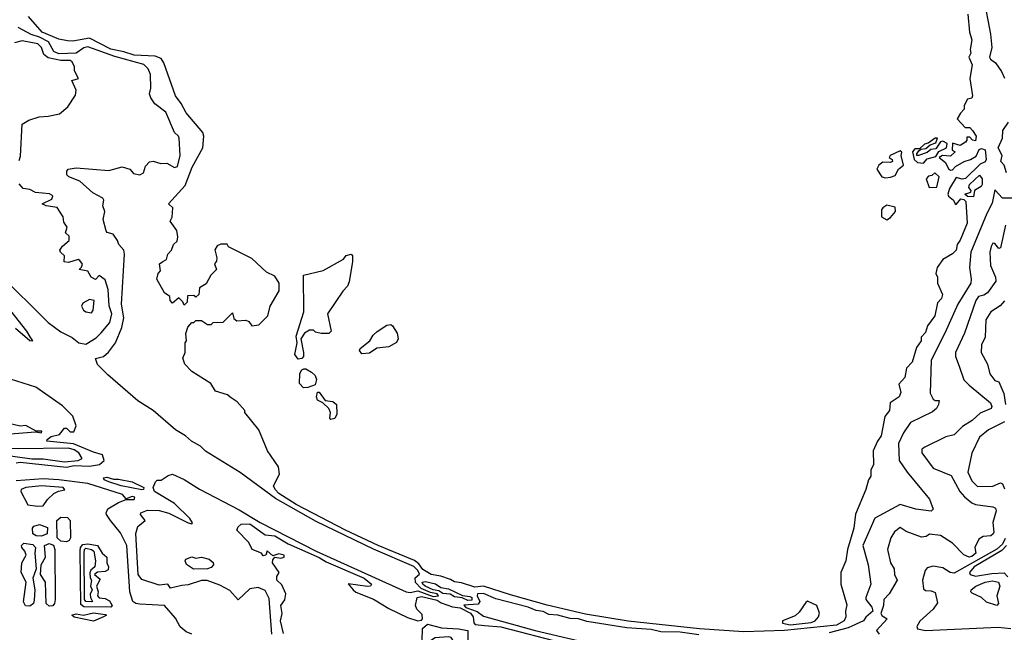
# Model space of a CAD drawing. Extents: x 1995148 to 2088947, y 769131 to 906009.
# Tile 24 of 256: x 2006583 to 2011684, y 783985 to 787159. Entities that reach past the tile are written whole.
import ezdxf

# ---------------------------------------------------------------- set-up
doc = ezdxf.new("R2010")
doc.units = 0

msp = doc.modelspace()

# ---------------------------------------------------------------- linework, layer by layer
at = {"layer": '0CON05XD'}
for points in [[(2011575.9, 787275.9), (2011612.9, 787085), (2011620, 787015), (2011608.1, 786965), (2011612, 786955), (2011639.1, 786935), (2011670.2, 786890.2), (2011685, 786856.2)], [(2011495, 787187.5), (2011503.1, 787095), (2011515.3, 787055.3), (2011507.1, 787005), (2011510.8, 786985), (2011500.8, 786965), (2011516.9, 786925), (2011506.2, 786855), (2011520, 786765), (2011515, 786752.5), (2011493.3, 786746.7), (2011476, 786715), (2011476.2, 786695), (2011456.2, 786675), (2011440, 786645), (2011480.7, 786600.7), (2011505, 786600), (2011518.8, 786585), (2011538, 786555), (2011535, 786532.5), (2011520, 786535), (2011505, 786550), (2011490, 786550), (2011490, 786535), (2011482.5, 786525), (2011455, 786507.5), (2011415, 786520), (2011413, 786483), (2011430, 786475), (2011405, 786452.5), (2011364, 786456), (2011346.7, 786445), (2011379.7, 786419.7), (2011395, 786386.7), (2011405, 786380), (2011415, 786381.2), (2011430.9, 786399.1), (2011475.4, 786424.6), (2011508.8, 786435), (2011537.7, 786452.3), (2011553.9, 786486.1), (2011565, 786492.5), (2011585.2, 786485), (2011590.3, 786435), (2011585, 786423.2), (2011559.6, 786410.4), (2011483.8, 786336.2), (2011465, 786332.5), (2011435, 786342.5), (2011399.2, 786285), (2011391.2, 786255), (2011394, 786245), (2011420, 786225), (2011430, 786205), (2011435, 786202.5), (2011458.3, 786231.7), (2011475, 786227.5), (2011485, 786216.7), (2011491.1, 786105), (2011455, 786017.5), (2011440, 785995), (2011433.8, 785965), (2011415, 785946.7), (2011365, 785917.5), (2011336.7, 785875), (2011330, 785845), (2011337.5, 785825), (2011337.5, 785795), (2011363.3, 785735), (2011358.8, 785715), (2011337.7, 785692.3), (2011324.4, 785625.6), (2011286.8, 785573.2), (2011275, 785538.8), (2011254, 785515), (2011253.3, 785495), (2011229.7, 785460.3), (2011207.1, 785385), (2011177, 785353), (2011169.2, 785305), (2011138.3, 785271.7), (2011147.1, 785227.1), (2011138.8, 785205), (2011093.3, 785175), (2011090, 785135), (2011065.8, 785104.2), (2011046.4, 785003.6), (2011026.2, 784975), (2011004, 784925), (2011006.2, 784855), (2010993.3, 784825), (2010993.3, 784795), (2010980, 784775), (2010966.7, 784725), (2010912.5, 784597.5), (2010904.6, 784525.4), (2010871.1, 784415), (2010862.2, 784355), (2010836.4, 784295), (2010837.5, 784235), (2010867.3, 784127.3), (2010861.2, 784095), (2010863.8, 784065), (2010854, 784045), (2010815, 784021.7), (2010545, 783994.8), (2010335, 783987.3)], [(2010335, 783987.3), (2010105, 784003), (2009735, 784043.5), (2009515, 784079.7), (2009315, 784126.7), (2009125, 784178.7), (2008985.1, 784225.1), (2008941.5, 784218.5), (2008872.1, 784242.1), (2008835, 784246.7), (2008815, 784259.7), (2008765, 784276.3), (2008714.2, 784284.2), (2008671, 784311), (2008650.7, 784340.7), (2008627.8, 784357.8), (2008439.6, 784435), (2008270.4, 784515), (2008015, 784647.2), (2007924.7, 784705), (2007906.1, 784725), (2007898.1, 784745), (2007928.4, 784805), (2007922.8, 784842.8), (2007866, 784925), (2007822.5, 785035), (2007750, 785125), (2007750, 785135), (2007709.3, 785179.3), (2007673.3, 785203.3), (2007660, 785215), (2007597.5, 785235), (2007572.5, 785275), (2007475, 785336.7), (2007437.5, 785375), (2007427.5, 785405), (2007440, 785435), (2007440, 785485), (2007447.5, 785495), (2007443, 785533), (2007453, 785567), (2007475, 785590), (2007485, 785590), (2007495, 785600), (2007525, 785600), (2007555, 785580), (2007575, 785580), (2007585, 785590), (2007637, 785593), (2007685, 785640), (2007691.7, 785611.7), (2007708.3, 785598.3), (2007755, 785602.5), (2007770, 785595), (2007785, 785572.5), (2007821.7, 785578.3), (2007867.5, 785625), (2007880, 785675), (2007927.5, 785755), (2007927.5, 785795), (2007905, 785830), (2007860.7, 785850.7), (2007785, 785922.5), (2007665, 785982.5), (2007657, 785997), (2007625, 785996.7), (2007605, 785987.5), (2007593.9, 785966.1), (2007603.3, 785925), (2007601.7, 785908.3), (2007592.5, 785895), (2007602.5, 785865), (2007572.5, 785835), (2007549.3, 785790.7), (2007515, 785770), (2007510, 785735), (2007495, 785722.5), (2007485, 785730), (2007451.7, 785728.3), (2007450, 785695), (2007435, 785680), (2007428.3, 785698.3), (2007407.5, 785717.5), (2007375, 785690), (2007362.5, 785705), (2007360, 785725), (2007333.3, 785745), (2007292.5, 785815), (2007300, 785845), (2007311.7, 785858.3), (2007307.5, 785895), (2007325, 785906.2), (2007343.6, 785916.4), (2007350, 785945), (2007370, 785965), (2007380, 785995), (2007398.3, 786011.7), (2007402.5, 786035), (2007396.7, 786066.7), (2007362.5, 786115), (2007373, 786137), (2007376.7, 786185), (2007353.3, 786205), (2007439.2, 786300.8), (2007476.5, 786395), (2007531.9, 786495), (2007536.2, 786555), (2007532, 786575), (2007445, 786677.1), (2007420, 786725), (2007390, 786765), (2007329.4, 786935), (2007315, 786957.5), (2007285, 786970), (2007175.2, 786974.8), (2007123, 786993), (2007055, 787006), (2006945, 787064.2), (2006857.2, 787047.2), (2006830.6, 787050.6), (2006785, 787058.9), (2006700, 787095), (2006628.6, 787175)], [(2007889.1, 783975), (2007875, 784160), (2007855, 784201.2), (2007817.7, 784217.7), (2007775, 784210), (2007715, 784153.3), (2007672.1, 784202.1), (2007620.3, 784230.3), (2007554.2, 784254.2), (2007525, 784253.5), (2007455, 784230.7), (2007423, 784227), (2007364.3, 784214.3), (2007350, 784235), (2007305, 784228.9), (2007215, 784258.2), (2007196.5, 784285), (2007183.6, 784496.4), (2007195, 784533.3), (2007233.3, 784565), (2007208.8, 784595), (2007211.2, 784605), (2007245, 784617.5), (2007305, 784616.8), (2007355, 784603.2), (2007455, 784552.5), (2007475, 784547.5), (2007478, 784552), (2007464.3, 784575), (2007385, 784653.1), (2007280.4, 784715), (2007273.5, 784735), (2007285.9, 784764.1), (2007295, 784773.3), (2007316.4, 784773.6), (2007351.7, 784798.3), (2007375, 784803.8), (2007435, 784777.3), (2007515, 784727.7), (2007719.1, 784619.1), (2007829.1, 784555), (2008119.3, 784405), (2008584.7, 784194.7), (2008605, 784191.4), (2008645, 784200.6), (2008725, 784171.6), (2008752.5, 784175), (2008745.9, 784185), (2008711.8, 784191.8), (2008663.1, 784213.1), (2008633, 784243), (2008631.6, 784268.4), (2008654.1, 784285.9), (2008645.6, 784305), (2008625, 784325.7), (2008415, 784415.6), (2008119.3, 784559.3), (2007908.6, 784678.6), (2007725, 784813.3), (2007545, 784923.1), (2007519.4, 784949.4), (2007472.5, 784975), (2007442.4, 785002.4), (2007390.6, 785035), (2007273.8, 785133.8), (2007195, 785184), (2007039.4, 785319.4), (2006985, 785373.6), (2006976.2, 785403.8), (2007016.2, 785413.8), (2007042.8, 785437.2), (2007078.6, 785485), (2007112.5, 785565), (2007122, 785615), (2007109.4, 785685), (2007126, 785945), (2007122, 785965), (2007096, 785995), (2007090, 786015), (2007067.7, 786047.7), (2007036.4, 786056.4), (2007031.2, 786065), (2007016, 786124), (2007024, 786165), (2007014, 786195), (2007018.8, 786225), (2007013.8, 786235), (2006962.1, 786262.1), (2006895, 786322), (2006837.5, 786345), (2006827.5, 786355), (2006826.7, 786375), (2006834.4, 786385.6), (2006875, 786391.8), (2007045, 786377.3), (2007113.9, 786396.1), (2007154.1, 786384.1), (2007172.3, 786362.3), (2007205, 786355.6), (2007224, 786365), (2007235, 786400), (2007255, 786423.3), (2007275, 786426.7), (2007313.6, 786413.6), (2007345, 786416.2), (2007385, 786393.8), (2007400.5, 786399.5), (2007414.3, 786455), (2007408.6, 786545), (2007405, 786556.2), (2007384.5, 786574.5), (2007340.3, 786680.3), (2007283.4, 786723.4), (2007261.4, 786755), (2007255.8, 786775), (2007261.8, 786805), (2007260.8, 786875), (2007247.5, 786905), (2007226.6, 786926.6), (2007075, 786968), (2006935, 787018.4), (2006915, 787014), (2006874.7, 786985.3), (2006785, 786982.8), (2006759.6, 786995), (2006731.1, 787045), (2006685, 787069.1), (2006642, 787082), (2006575, 787118)], [(2006580, 786430), (2006587.3, 786452.7), (2006595, 786617.5), (2006630.6, 786639.4), (2006683.9, 786656.1), (2006730.9, 786659.1), (2006788.3, 786671.7), (2006832.1, 786707.9), (2006872, 786768), (2006876, 786795), (2006852.5, 786845), (2006887.5, 786855), (2006866.7, 786895), (2006867.5, 786915), (2006855, 786940.8), (2006845, 786947.2), (2006795, 786947.2), (2006731, 786961), (2006708.5, 786978.5), (2006695, 787015.6), (2006676.5, 787035), (2006595, 787050.3), (2006555, 787039.1)], [(2011695, 786366.7), (2011683.3, 786405), (2011666, 786425), (2011672.2, 786455), (2011652.9, 786495), (2011674.5, 786545), (2011676.7, 786585), (2011705, 786627.5)], [(2011265, 786416.2), (2011285, 786439.2), (2011330, 786450), (2011344, 786476), (2011384.5, 786495.5), (2011388.3, 786518.3), (2011365, 786530), (2011353.6, 786526.4), (2011329.7, 786490.3), (2011304.1, 786485.9), (2011285, 786470.6), (2011240, 786455), (2011230, 786455), (2011230, 786465), (2011240.7, 786479.3), (2011251.7, 786488.3), (2011278.1, 786491.9), (2011299.3, 786510.7), (2011328.8, 786521.2), (2011337.5, 786545), (2011325, 786545.8), (2011290, 786520), (2011270, 786515), (2011245, 786490), (2011220, 786490), (2011207.5, 786475), (2011216.9, 786435), (2011235, 786418.9), (2011265, 786416.2)], [(2011069.1, 786339.1), (2011095, 786342.8), (2011117.8, 786352.2), (2011136.2, 786385), (2011162.5, 786405), (2011150, 786455), (2011153, 786473), (2011145, 786480), (2011092.5, 786455), (2011087.5, 786445), (2011102.5, 786435), (2011105, 786423.8), (2011095, 786418.8), (2011055, 786421.4), (2011034.6, 786405.4), (2011023.3, 786385), (2011049.2, 786345), (2011069.1, 786339.1)], [(2011295, 786290), (2011335, 786292), (2011346.2, 786345), (2011323.9, 786366.1), (2011308.3, 786351.7), (2011291.7, 786348.3), (2011280, 786335), (2011295, 786290)], [(2011525, 786242), (2011493.8, 786243.8), (2011480, 786255), (2011510, 786265), (2011512.5, 786275), (2011500.7, 786290.7), (2011503.3, 786305), (2011555, 786353.3), (2011569.2, 786335), (2011569.2, 786305), (2011563.3, 786295), (2011530, 786275), (2011525, 786242)], [(2006475, 785843.3), (2006729.6, 785589.6), (2006795, 785542.9), (2006855, 785512.5), (2006889.2, 785485), (2006925, 785477.8), (2006979.2, 785510.8), (2007005, 785537.1), (2007048.9, 785591.1), (2007060.2, 785635), (2007046.8, 785676.8), (2007041.2, 785761.2), (2007025, 785810.8), (2006995, 785833.3), (2006975, 785813.3), (2006953.8, 785825), (2006935, 785855.8), (2006890, 785865), (2006903.3, 785876.7), (2006908, 785892), (2006895, 785912), (2006885, 785917.5), (2006835, 785902), (2006812.5, 785905), (2006814, 785935), (2006793.3, 785955), (2006791.2, 785965), (2006804.4, 785985.6), (2006839.4, 786015), (2006838.5, 786038.5), (2006820, 786055), (2006828.8, 786085), (2006810.8, 786110.8), (2006807.9, 786137.9), (2006777, 786187), (2006720, 786195), (2006700, 786205), (2006750, 786230), (2006754, 786245), (2006750, 786250), (2006736.7, 786256.7), (2006665, 786264.3), (2006635, 786280), (2006601.2, 786285), (2006579.7, 786309.7)], [(2011725, 786234.5), (2011674.5, 786234.5), (2011635, 786277.5), (2011621.8, 786208.2), (2011592.7, 786155), (2011511.4, 785955), (2011503.8, 785875), (2011512.9, 785815), (2011510, 785795), (2011443.8, 785685), (2011376.5, 785535), (2011304.5, 785395), (2011300, 785225), (2011315, 785193.8), (2011325, 785186.2), (2011346.1, 785186.1), (2011343.3, 785165), (2011332, 785145), (2011312.1, 785127.9), (2011197.2, 785072.8), (2011161.5, 785018.5), (2011136.4, 784963.6), (2011139.4, 784875), (2011180.8, 784815), (2011296, 784675), (2011315, 784622.5), (2011305, 784613.3), (2011225, 784623.3), (2011145, 784647.8), (2011013.1, 784576.9), (2010951.5, 784435), (2010979.4, 784335), (2010992.2, 784235), (2010965.9, 784165.9), (2010966.7, 784155), (2010998.2, 784115), (2011002.4, 784095), (2010965.8, 784064.2), (2010954.6, 784045), (2010875, 784008.9), (2010776.6, 783983.4)], [(2011075, 786122.5), (2011095, 786133.8), (2011120, 786165), (2011118.3, 786188.3), (2011075, 786198), (2011053.8, 786185), (2011047.5, 786175), (2011048.3, 786138.3), (2011075, 786122.5)], [(2011690, 786095), (2011665, 785976.7), (2011655, 785973.3), (2011635, 786000), (2011625, 786001.2), (2011615.7, 785985), (2011609.4, 785955), (2011612.5, 785885), (2011638.6, 785825), (2011639.4, 785805), (2011597.1, 785745), (2011577.8, 785732.2), (2011550.8, 785725), (2011537.3, 785705), (2011477.5, 785535), (2011431.9, 785435), (2011431.4, 785415), (2011450.8, 785365), (2011475, 785293.3), (2011501.2, 785265), (2011613.3, 785175), (2011620, 785155), (2011616.7, 785145), (2011559.4, 785120.6), (2011517.6, 785082.4), (2011468, 785052), (2011425, 785008.6), (2011381.9, 784998.1), (2011272.5, 784945), (2011256.4, 784933.6), (2011256, 784915), (2011315, 784835.8), (2011408.6, 784798.6), (2011454.3, 784715), (2011477, 784687), (2011515.7, 784655.8), (2011535, 784647.3), (2011625, 784635.7), (2011638.2, 784628.2), (2011642.5, 784615), (2011624.2, 784555), (2011630, 784505), (2011626.2, 784495), (2011615, 784485.8), (2011575, 784481.4), (2011551.5, 784468.5), (2011531.1, 784425), (2011536.5, 784395), (2011515, 784378.2), (2011502.5, 784375), (2011475, 784387.1), (2011415, 784447.8), (2011353.8, 784486.2), (2011296.2, 784493.8), (2011278.3, 784481.7), (2011255, 784478.5), (2011175, 784507.1), (2011145, 784528), (2011115, 784506.2), (2011096.2, 784475), (2011078.8, 784415), (2011094, 784345), (2011112.5, 784315), (2011115.5, 784285), (2011128.2, 784255), (2011086.9, 784185), (2011059.2, 784155), (2011058.5, 784125), (2011043.6, 784083.6), (2011050.5, 784070.5), (2011077.5, 784055), (2011022.5, 783995), (2011036.4, 783976.4)], [(2008025, 785400), (2008008.8, 785425), (2008020, 785485), (2008015, 785520), (2008055.7, 785645), (2008053.8, 785836.2), (2008155, 785860), (2008260.7, 785919.3), (2008275, 785937.5), (2008300, 785945), (2008306.7, 785935), (2008306.4, 785906.4), (2008289.5, 785800.5), (2008280.7, 785779.3), (2008256.4, 785753.6), (2008176.7, 785635), (2008196.7, 785545), (2008185, 785534), (2008145, 785533.3), (2008115, 785540), (2008105, 785550), (2008085, 785550), (2008057.5, 785535), (2008040, 785505), (2008053.8, 785435), (2008053.3, 785415), (2008045, 785403.3), (2008025, 785400)], [(2006955, 785640.4), (2006964.1, 785655), (2006967.8, 785705), (2006945, 785710), (2006909.1, 785690.9), (2006903.1, 785675), (2006912.5, 785655), (2006925, 785646.2), (2006955, 785640.4)], [(2011685, 785703.3), (2011662.6, 785677.4), (2011614.7, 785645.3), (2011588.9, 785605), (2011585.6, 785515), (2011565.9, 785474.1), (2011563.6, 785435), (2011597.3, 785375), (2011608.9, 785325), (2011635, 785290), (2011655, 785282.9), (2011682.1, 785222.1), (2011690.6, 785165)], [(2006561.1, 785561.1), (2006635, 785497.5), (2006650, 785495), (2006636.4, 785516.4), (2006620, 785545), (2006517.5, 785675)], [(2008355, 785427.5), (2008343.3, 785445), (2008347.5, 785455), (2008397.5, 785495), (2008413.3, 785525), (2008435, 785543.3), (2008485, 785576.7), (2008505, 785580), (2008515, 785573.3), (2008538, 785535), (2008543.3, 785505), (2008535, 785487.5), (2008495, 785464), (2008432.3, 785457.7), (2008395, 785431.2), (2008355, 785427.5)], [(2008052.3, 785252.3), (2008032.5, 785275), (2008034.4, 785325.6), (2008044.2, 785345.8), (2008055, 785350), (2008065, 785350), (2008095, 785332.5), (2008113.3, 785315), (2008120, 785295), (2008113, 785267), (2008075, 785253.8), (2008052.3, 785252.3)], [(2006565, 784863.3), (2006585, 784866), (2006825, 784841), (2006865, 784849.5), (2006944.6, 784845.4), (2006996.7, 784855), (2007020, 784875), (2007012.5, 784905), (2006965, 784918.2), (2006861.7, 784961.7), (2006722.5, 784975), (2006724.5, 784985), (2006745, 785000.4), (2006789.3, 785010.7), (2006815, 785043.3), (2006825, 785043.6), (2006845, 785023.5), (2006863.5, 785023.5), (2006874.8, 785055), (2006858, 785105), (2006805, 785157.9), (2006665.5, 785255.5), (2006535, 785296.7)], [(2008195, 785087.5), (2008190, 785095), (2008193.3, 785125), (2008183.8, 785145), (2008153.8, 785173.8), (2008125, 785187.5), (2008120, 785205), (2008125, 785230), (2008135, 785230), (2008165, 785186.7), (2008205, 785181.2), (2008223.3, 785165), (2008226.2, 785115), (2008215, 785092.5), (2008195, 785087.5)], [(2006485, 785012.5), (2006555, 785014.6), (2006665, 785024.7), (2006695, 785019.2), (2006698.2, 785028.2), (2006668.3, 785028.3), (2006615, 785056.3), (2006585, 785053.1), (2006505, 785072), (2006454.2, 785075.8), (2006411.8, 785068.2), (2006375, 785038), (2006362.5, 785035), (2006402.7, 785022.7), (2006485, 785012.5)], [(2011684.7, 785075.3), (2011602.5, 785035), (2011555, 784995.7), (2011516.2, 784913.8), (2011495.4, 784815), (2011515, 784769.4), (2011545, 784741.5), (2011625, 784742.9), (2011665, 784760), (2011675, 784754), (2011685, 784728.8)], [(2006815, 784869.1), (2006885, 784874.8), (2006905.7, 784885), (2006888.8, 784915), (2006865, 784930.4), (2006835, 784938.7), (2006575, 784936.3), (2006505, 784938.6), (2006465, 784949), (2006367.1, 784947.1), (2006285, 784954), (2006265, 784952), (2006256.1, 784943.9), (2006265, 784923.1), (2006310, 784915), (2006485.8, 784905.8), (2006645, 784883.8), (2006705, 784883.5), (2006815, 784869.1)], [(2007215, 784724.2), (2007108.8, 784745), (2007043.8, 784765), (2007021.2, 784775), (2007016.7, 784785), (2007035, 784789.4), (2007067.9, 784777.9), (2007095, 784779.3), (2007165, 784765.8), (2007225.7, 784735), (2007224, 784726), (2007215, 784724.2)], [(2007475, 783975.8), (2007445, 783987.2), (2007414.2, 784014.2), (2007389.2, 784059.2), (2007332.5, 784125), (2007205, 784130.6), (2007185, 784134.2), (2007168.8, 784145), (2007153.9, 784195), (2007138.6, 784435), (2007105, 784501.2), (2007052.5, 784565), (2007032.5, 784595), (2007030.8, 784605), (2007040, 784625), (2007095, 784657.5), (2007135, 784673.3), (2007176.6, 784673.4), (2007178.6, 784685), (2007165, 784689.5), (2007135, 784677.5), (2007115, 784699.1), (2006935.8, 784755.8), (2006786.1, 784776.1), (2006705, 784780), (2006565, 784770.2)], [(2006675, 784638.8), (2006705, 784641.2), (2006727, 784673), (2006760, 784705), (2006783, 784717), (2006816.7, 784723.3), (2006807.5, 784735), (2006695, 784744.2), (2006615, 784735.5), (2006590, 784725), (2006588.8, 784715), (2006625, 784646.2), (2006675, 784638.8)], [(2006825, 784454.6), (2006795, 784456.7), (2006777.3, 784475), (2006774.3, 784565), (2006795, 784581.1), (2006831, 784581), (2006844.9, 784565), (2006845.1, 784475), (2006838.4, 784461.6), (2006825, 784454.6)], [(2006695, 784484), (2006668.9, 784485), (2006651.6, 784495), (2006648.3, 784525), (2006655.3, 784535), (2006685, 784543.4), (2006727.6, 784527.6), (2006725.2, 784495), (2006695, 784484)], [(2007949.5, 783979.5), (2007934.4, 784045), (2007943.3, 784083.3), (2007936.2, 784125), (2007955.8, 784154.2), (2007961.5, 784185), (2007941.5, 784231.5), (2007914.8, 784254.8), (2007915, 784274), (2007927.1, 784295), (2007893.3, 784345), (2007895, 784361.2), (2007905, 784374.2), (2007935, 784369.4), (2007952.5, 784375), (2007953.3, 784385), (2007925, 784392.5), (2007895, 784381.2), (2007865, 784406.7), (2007858.8, 784385), (2007845, 784381.2), (2007836.2, 784396.2), (2007786.9, 784415), (2007770.5, 784450.5), (2007707.5, 784515), (2007715, 784532.5), (2007730, 784545), (2007775, 784546.5), (2007855, 784491.1), (2007904.7, 784485.3), (2007973.8, 784443.8), (2008135, 784372.2), (2008169.7, 784349.7), (2008367.9, 784265), (2008405.8, 784235), (2008400, 784225), (2008385, 784222.2), (2008284.3, 784235.7), (2008310, 784205), (2008325, 784192.9), (2008416.3, 784156.3), (2008495, 784108.4), (2008592.4, 784062.4), (2008644.8, 784044.8), (2008665, 784048.1), (2008670.3, 784055), (2008668.2, 784078.2), (2008640, 784105), (2008632.6, 784125), (2008641.9, 784165), (2008665, 784170.6), (2008745, 784152.1), (2008767.2, 784137.2), (2008825, 784117.1), (2008865, 784111.7), (2008917.5, 784085), (2008931.4, 784065), (2008935.2, 784035.2), (2008942.3, 784025), (2008991.1, 784021.1), (2009075, 784014.2), (2009395, 783931.3)], [(2006635, 784120.9), (2006613.1, 784123.1), (2006603, 784143), (2006616.7, 784245), (2006590, 784295), (2006594.6, 784345.4), (2006616, 784385), (2006609.9, 784405), (2006593.6, 784425), (2006592.3, 784435), (2006605, 784447.1), (2006650.4, 784440.4), (2006664.6, 784425), (2006660.5, 784395), (2006668.3, 784315), (2006650.3, 784265), (2006660.8, 784205), (2006658.4, 784151.6), (2006653.4, 784135), (2006635, 784120.9)], [(2006735, 784121), (2006720.6, 784135), (2006715.8, 784245), (2006691.3, 784285), (2006693.8, 784335), (2006716.2, 784375), (2006711.7, 784435), (2006735, 784446), (2006757.5, 784437.5), (2006764.2, 784415), (2006766.9, 784155), (2006763.8, 784135), (2006755, 784122.5), (2006735, 784121)], [(2007055, 784116), (2006915, 784117.9), (2006899.9, 784129.9), (2006895.9, 784405), (2006897.6, 784425), (2006909.2, 784440.8), (2006935, 784443.8), (2006985.6, 784435.6), (2007010.6, 784395), (2007033.8, 784375), (2007034.3, 784345), (2007043.1, 784325), (2007040.5, 784309.5), (2007025, 784300.9), (2006985, 784297.7), (2006971, 784285), (2007000.5, 784260.5), (2006981.2, 784225), (2006988.5, 784195), (2006985.3, 784175), (2006995, 784164.8), (2007025, 784160.3), (2007048.1, 784148.1), (2007062.5, 784125), (2007055, 784116)], [(2011688.5, 784471.5), (2011675, 784442.4), (2011645, 784416.2), (2011425, 784292.2), (2011403.3, 784295), (2011365, 784318.8), (2011315, 784328), (2011285, 784318.8), (2011274.2, 784305.8), (2011260, 784255), (2011265, 784210), (2011275, 784201.2), (2011305, 784200), (2011325, 784191.2), (2011337.5, 784137.5), (2011316.2, 784105), (2011247.2, 784042.8), (2011231.5, 784015), (2011233.8, 784003.8), (2011275, 783994.8), (2011652.5, 784012.5), (2011717.5, 784005)], [(2011694.9, 784435.1), (2011670.6, 784409.4), (2011527.7, 784325), (2011504.4, 784295), (2011506.7, 784285), (2011535.6, 784275.6), (2011619.7, 784289.7)], [(2006955, 784143.3), (2006925, 784145.5), (2006918.2, 784155), (2006916, 784395), (2006918, 784415), (2006925, 784421.2), (2006954.2, 784415), (2006966.8, 784405), (2006976.2, 784355), (2006972.5, 784325), (2006951.9, 784308.1), (2006946.1, 784293.9), (2006947.6, 784267.6), (2006954.5, 784255), (2006949.6, 784225), (2006958.9, 784205), (2006947.8, 784182.2), (2006948.7, 784165), (2006960, 784145), (2006955, 784143.3)], [(2007482.5, 784312.5), (2007447, 784337), (2007440, 784355), (2007443.3, 784365), (2007475, 784376), (2007495, 784370), (2007525, 784374.2), (2007565, 784364.5), (2007585, 784346.2), (2007587.1, 784335), (2007575, 784321.8), (2007555, 784314.6), (2007482.5, 784312.5)], [(2011619.7, 784289.7), (2011682.8, 784292.8), (2011703.1, 784273.1)], [(2008905, 784149.8), (2008875, 784164.6), (2008835, 784168.9), (2008812.8, 784182.8), (2008775, 784186.1), (2008755, 784200.5), (2008725, 784205.8), (2008683.3, 784225), (2008670.7, 784235), (2008668.2, 784245), (2008685, 784248.4), (2008736.8, 784236.8), (2008765, 784218), (2008805, 784211.2), (2008876.6, 784176.6), (2008915, 784171.3), (2008925.7, 784165), (2008925, 784151.9), (2008905, 784149.8)], [(2011645, 784124.5), (2011591.8, 784141.8), (2011565, 784166.2), (2011518.3, 784188.3), (2011511.2, 784195), (2011512, 784205), (2011536.9, 784225), (2011585, 784245.5), (2011622.2, 784252.2), (2011654.2, 784245), (2011660, 784225), (2011645.6, 784175), (2011653.3, 784135), (2011645, 784124.5)], [(2010102, 783972), (2010005, 783986.7), (2009905, 783988.4), (2009855, 784000.4), (2009728, 784008), (2009521.1, 784041.1), (2009477.5, 784055), (2009435, 784057.5), (2009370, 784075), (2009325, 784078), (2009295, 784093.8), (2009258.6, 784098.6), (2009217.5, 784115), (2009049.2, 784159.2), (2008986.3, 784186.3), (2008954.2, 784185), (2008952.8, 784175), (2008966.5, 784145), (2008958.2, 784131.7), (2008884.4, 784125.6), (2008895, 784114), (2008953.5, 784093.5), (2008985, 784069.4), (2009254.2, 783995), (2009592, 783915)], [(2010575, 784024.6), (2010683.4, 784036.6), (2010703.8, 784045), (2010721.2, 784065), (2010726.2, 784085), (2010713.3, 784125), (2010665, 784146.7), (2010655, 784140), (2010620.5, 784089.5), (2010599.7, 784070.3), (2010534.2, 784045), (2010535, 784033.1), (2010575, 784024.6)], [(2006965, 784042.5), (2006865, 784063.3), (2006853.3, 784075), (2006875, 784081.2), (2006913.6, 784073.6), (2006965, 784086.5), (2007025, 784078), (2007032.5, 784075), (2007017.5, 784065), (2006965, 784042.5)], [(2008885, 783906.7), (2008833.8, 783935), (2008817.7, 783957.7), (2008805, 783962), (2008735, 783956), (2008665, 783910), (2008660, 783915), (2008667.3, 783942.7), (2008668.9, 784005), (2008695, 784027.1), (2008768.7, 784008.7), (2008855.9, 784004.1), (2008903.8, 783995), (2008905, 783942.5), (2008885, 783906.7)]]:
    msp.add_lwpolyline(points, dxfattribs=at)

doc.saveas('drawing.dxf')
